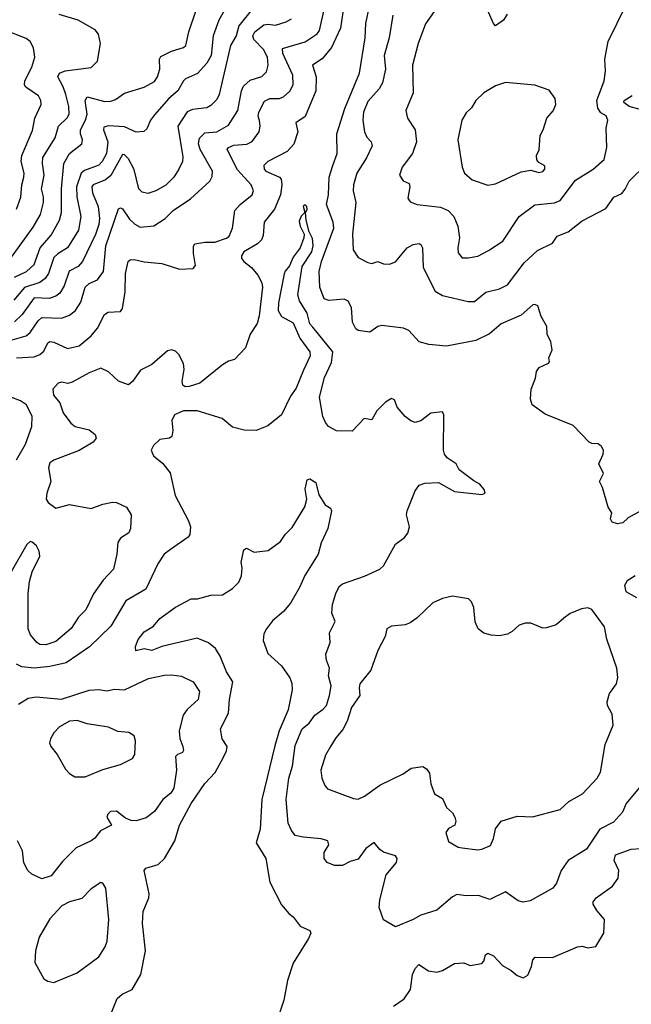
# Model space of a CAD drawing. Extents: x 1995161 to 2088924, y 769148 to 906007.
# Tile 236 of 256: x 2018922 to 2022036, y 854903 to 859917. Entities that reach past the tile are written whole.
import ezdxf

# ---------------------------------------------------------------- set-up
doc = ezdxf.new("R2010")
doc.units = 0

msp = doc.modelspace()

# ---------------------------------------------------------------- linework, layer by layer
at = {"layer": '0CON20XD'}
for points in [[(2019986.2, 860005), (2019935.9, 859914.1), (2019906.3, 859835), (2019896.7, 859735), (2019874.4, 859695.6), (2019827.6, 859642.4), (2019766, 859615), (2019755.3, 859604.7), (2019726.2, 859555), (2019681.8, 859515), (2019608.3, 859431.7), (2019588.5, 859405), (2019568.7, 859361.3), (2019553.1, 859346.9), (2019515, 859343.3), (2019455, 859371.1), (2019373.6, 859376.4), (2019349.8, 859370.2), (2019348, 859355), (2019370, 859295), (2019363.3, 859235), (2019342.4, 859195), (2019325, 859176.6), (2019252, 859148), (2019235.2, 859134.8), (2019210.2, 859065), (2019211.9, 859015), (2019233.2, 858915), (2019220.3, 858845), (2019164.4, 858755.6), (2019115.1, 858724.9), (2019095.2, 858705), (2019068.8, 858625), (2019052, 858598), (2019025, 858578.9), (2018946.9, 858553.1), (2018891.1, 858488.9)], [(2022084.2, 857415), (2022020.6, 857379.4), (2021992.5, 857355), (2021965, 857350), (2021938.3, 857358.3), (2021930, 857375), (2021936.7, 857405), (2021918.8, 857435), (2021889.2, 857535), (2021874, 857565), (2021893.8, 857605), (2021870.8, 857655), (2021892.5, 857705), (2021894, 857725), (2021885, 857743.3), (2021867, 857757), (2021835, 857758.6), (2021822, 857765), (2021739.7, 857849.7), (2021597.3, 857907.3), (2021531.2, 857955), (2021522.9, 857985), (2021525.7, 858035), (2021548.3, 858091.7), (2021552.5, 858125), (2021566.2, 858145), (2021615, 858167.5), (2021620, 858175), (2021616.7, 858195), (2021633.3, 858235), (2021627, 858277), (2021607.5, 858315), (2021606.7, 858355), (2021577.1, 858405), (2021559.3, 858459.3), (2021545, 858467.1), (2021535, 858464.4), (2021475, 858412.7), (2021372.7, 858367.3), (2021313.3, 858316.7), (2021245, 858283.5), (2021095, 858254.4), (2021005, 858262), (2020955, 858276), (2020903.7, 858333.7), (2020876.2, 858346.2), (2020765, 858358.6), (2020745, 858354), (2020705, 858326.2), (2020645, 858334), (2020632.7, 858342.7), (2020616.6, 858376.6), (2020611.1, 858451.1), (2020593.6, 858483.6), (2020573.4, 858493.4), (2020495, 858487.1), (2020472, 858495), (2020450.4, 858555), (2020446.6, 858635), (2020459, 858685), (2020520.9, 858855), (2020518.2, 858885), (2020484.8, 858975), (2020493.9, 859025), (2020497.9, 859115), (2020515.8, 859174.2), (2020537.6, 859235), (2020536.7, 859335), (2020578, 859465), (2020651.2, 859645), (2020681.1, 859825), (2020683.4, 859896.6), (2020703.3, 859985)], [(2021175, 858704.2), (2021205, 858704.4), (2021255, 858713.1), (2021309.3, 858740.7), (2021381.1, 858788.9), (2021465.6, 858914.4), (2021545, 858974.5), (2021645, 858984.6), (2021673.6, 858996.4), (2021751.1, 859098.9), (2021841.5, 859155), (2021898, 859205), (2021912.1, 859265), (2021908.8, 859365), (2021916.2, 859405), (2021907.7, 859427.7), (2021881.7, 859441.7), (2021865.4, 859465.4), (2021860.9, 859505), (2021897.5, 859605), (2021904.4, 859655), (2021901.1, 859715), (2021918.5, 859805), (2022008.4, 859988.4)], [(2018871.8, 858695), (2018990.5, 858859.5), (2019026.9, 858925), (2019043.1, 858985), (2019043.6, 859015), (2019032.7, 859055), (2019045.8, 859125), (2019037.6, 859185), (2019040, 859215), (2019102.6, 859315), (2019119.1, 859375), (2019163, 859417), (2019172.8, 859435), (2019171.6, 859475), (2019156.2, 859536.2), (2019142.9, 859575), (2019115.4, 859625), (2019124.8, 859645.2), (2019153.6, 859656.4), (2019285, 859673.1), (2019317.5, 859705), (2019333.3, 859795), (2019323, 859843), (2019305.6, 859865.6), (2019218.8, 859915), (2019122.9, 859942.9)], [(2020568.8, 859965), (2020555, 859874.3), (2020508.8, 859775), (2020462.7, 859717.3), (2020412.2, 859685), (2020431.2, 859625), (2020430, 859555), (2020375.9, 859424.1), (2020328.5, 859391.5), (2020338.2, 859345), (2020317.9, 859282.1), (2020284.4, 859245), (2020184.4, 859195), (2020164.4, 859175), (2020166.4, 859155), (2020174.8, 859144.8), (2020245, 859115.3), (2020253.1, 859105), (2020256.6, 859075), (2020248.9, 859025), (2020219, 858951), (2020166.2, 858885), (2020162, 858818), (2020153.5, 858795), (2020132.5, 858775), (2020063.8, 858735), (2020051.3, 858715), (2020051.7, 858701.7), (2020063.1, 858685), (2020102, 858655), (2020134.7, 858615), (2020155, 858576), (2020157.3, 858555), (2020141.1, 858408.9), (2020130.2, 858369.8), (2020095.7, 858315), (2020070.8, 858245), (2020015, 858185.8), (2019985, 858177.3), (2019955, 858158.8), (2019839.2, 858065), (2019785, 858048.9), (2019765, 858047.5), (2019752, 858055), (2019749.2, 858075), (2019758.5, 858135), (2019755, 858166.7), (2019732.2, 858212.2), (2019715, 858228), (2019695, 858236), (2019675, 858230), (2019595, 858160.6), (2019537.2, 858132.8), (2019495.8, 858074.2), (2019475, 858057.5), (2019425, 858076.2), (2019373.6, 858123.6), (2019335, 858142.5), (2019275, 858119.1), (2019189.6, 858070.4), (2019166.4, 858063.6), (2019135, 858071.1), (2019118, 858065), (2019090, 858035), (2019094.2, 858005), (2019126.2, 857966.2), (2019143.6, 857915), (2019181.8, 857861.8), (2019205, 857844.5), (2019275, 857827.3), (2019305.6, 857805), (2019310.6, 857785), (2019295, 857765.7), (2019225, 857723.1), (2019095, 857674.5), (2019075, 857660.6), (2019069.2, 857635), (2019080, 857565), (2019060, 857505), (2019056.2, 857475), (2019067.5, 857457.5), (2019105, 857430), (2019175, 857447.5), (2019285, 857428), (2019345, 857450), (2019395, 857459.2), (2019415, 857457.5), (2019465, 857433.8), (2019490, 857395), (2019486.2, 857325), (2019477, 857303), (2019435, 857276.7), (2019421.2, 857255), (2019415.8, 857195), (2019399.3, 857119.3), (2019346.7, 857063.3), (2019297.3, 856992.7), (2019258.1, 856911.9), (2019221.9, 856875), (2019183.1, 856816.9), (2019105, 856749.5), (2019055, 856733.8), (2019025, 856734.5), (2019008.6, 856745), (2018976.7, 856785), (2018965.4, 856815.4), (2018965.5, 856994.5), (2018971.1, 857055), (2018984.5, 857105.5), (2019024, 857185), (2019020.5, 857210.5), (2019007.7, 857237.7), (2018985.9, 857255.9), (2018975, 857258.8), (2018958.8, 857245), (2018877.8, 857105)], [(2020107.2, 859972.8), (2020038.2, 859885), (2020023.9, 859835), (2019995.7, 859785), (2019936.7, 859535), (2019925, 859510.6), (2019895, 859478.9), (2019875, 859467.5), (2019801.5, 859458.5), (2019775, 859447.5), (2019726.2, 859375), (2019751.8, 859218.2), (2019750, 859195), (2019732.5, 859155), (2019706.9, 859115), (2019666, 859074), (2019615, 859044.5), (2019575, 859031.5), (2019545, 859038.6), (2019528.9, 859055), (2019503.9, 859153.9), (2019475, 859208.2), (2019455, 859228.5), (2019445, 859230), (2019386.5, 859123.5), (2019358.9, 859101.1), (2019296.5, 859075), (2019289.2, 859065), (2019291.8, 859035), (2019320.7, 858965), (2019328.8, 858905), (2019325, 858873.1), (2019307.1, 858822.9), (2019241.2, 858685), (2019219.9, 858660.1), (2019173.9, 858636.1), (2019148.7, 858561.3), (2019125.6, 858524.4), (2019105, 858509.4), (2019072.4, 858497.6), (2018995, 858499.8), (2018935, 858414.7), (2018895, 858378.8)], [(2018895.1, 858604.9), (2018956.2, 858635), (2018995, 858669.6), (2019025.8, 858754.2), (2019081.4, 858818.6), (2019124.7, 858895), (2019134.8, 858935.2), (2019134.3, 859055), (2019146.3, 859185), (2019175, 859235.5), (2019238.9, 859285), (2019241.2, 859305), (2019230.7, 859335), (2019230.7, 859355), (2019257.3, 859405), (2019265.2, 859434.8), (2019255.4, 859504.6), (2019265, 859523.3), (2019355, 859500.4), (2019385, 859501.1), (2019409.1, 859510.9), (2019455, 859543.3), (2019555, 859573.5), (2019608.5, 859601.5), (2019623.3, 859625), (2019635.4, 859665), (2019634.4, 859715), (2019640.8, 859729.2), (2019695, 859756.4), (2019755, 859774.3), (2019767.5, 859785), (2019782.2, 859855), (2019820.9, 859965)], [(2018905.3, 858194.7), (2018995, 858200), (2019025, 858211.3), (2019045, 858229.5), (2019065, 858270.6), (2019075, 858277.7), (2019095, 858274.6), (2019165, 858242.9), (2019225, 858256.4), (2019285, 858306.5), (2019317.1, 858345), (2019354.1, 858415.9), (2019372.2, 858427.8), (2019435, 858431.2), (2019445, 858446.7), (2019459.4, 858530.6), (2019460.4, 858625), (2019474, 858685), (2019485, 858693.3), (2019505, 858695.7), (2019555, 858682.9), (2019645, 858675.7), (2019735, 858647.1), (2019805, 858650), (2019816.7, 858665), (2019805.9, 858725.9), (2019807, 858763), (2019814, 858775), (2019864.3, 858784.3), (2019915, 858783.5), (2019975, 858804.5), (2019988.1, 858815), (2020005.5, 858855), (2020016.4, 858945), (2020044.3, 858975.7), (2020105, 859024.4), (2020111.8, 859045), (2020100.9, 859075), (2020031.3, 859151.3), (2019977.5, 859255), (2019985, 859265.4), (2020012.4, 859277.6), (2020077.9, 859282.1), (2020105, 859296.7), (2020141.5, 859345), (2020146.9, 859375), (2020143, 859403), (2020136.7, 859425), (2020138.8, 859445), (2020168.6, 859501.4), (2020195, 859516.1), (2020245, 859516.2), (2020265, 859524.5), (2020297.6, 859552.4), (2020314.5, 859585), (2020312.2, 859635), (2020261.1, 859745), (2020260, 859770), (2020375, 859803.2), (2020436.4, 859845), (2020448, 859862), (2020474.2, 859975)], [(2020821.1, 859938.9), (2020803.4, 859825), (2020778.2, 859735), (2020783.8, 859665), (2020768.9, 859595), (2020752.9, 859565), (2020695, 859500.5), (2020672.9, 859445), (2020669.6, 859405), (2020677.3, 859345), (2020689.3, 859319.3), (2020711.9, 859295), (2020716.7, 859275), (2020687.4, 859212.6), (2020638.2, 859135), (2020621.8, 859075), (2020620, 859045), (2020632.9, 858985), (2020616.8, 858825), (2020619.5, 858745), (2020645.4, 858705.4), (2020695, 858679.4), (2020715, 858674.4), (2020745, 858685.8), (2020775, 858673.3), (2020805, 858670.9), (2020835.8, 858684.2), (2020895, 858755.4), (2020925, 858771.5), (2020955, 858776.4), (2020965, 858772.5), (2020973.5, 858755), (2020975.5, 858655), (2021037.5, 858535), (2021075, 858512.2), (2021205, 858481.9), (2021237.6, 858482.4), (2021295, 858529.5), (2021365, 858546.7), (2021405, 858565.7), (2021491.2, 858678.8), (2021559.2, 858740.8), (2021635, 858779.2), (2021658, 858815), (2021715, 858835.7), (2021785, 858892.9), (2021905.5, 858954.5), (2021946.8, 859013.2), (2021987.6, 859032.4), (2022005, 859053.8), (2022024.4, 859095), (2022115, 859183.3)], [(2021044.4, 859975), (2020988.9, 859895), (2020950.9, 859795), (2020922.3, 859685), (2020926, 859544), (2020888, 859455), (2020896, 859415), (2020935.8, 859355), (2020942.2, 859295), (2020922.7, 859235), (2020869.2, 859165), (2020856.2, 859125), (2020875, 859096.7), (2020905, 859082.5), (2020907.5, 859065), (2020898.3, 859008.3), (2020909.3, 858989.3), (2020945.6, 858975.6), (2021065, 858962.4), (2021103.3, 858945), (2021131.5, 858915), (2021152.5, 858865), (2021161.1, 858805), (2021151.9, 858755), (2021155, 858730), (2021175, 858704.2)], [(2021403.1, 859945), (2021385, 859913.8), (2021345, 859886.2), (2021335, 859896.7), (2021309.5, 859955)], [(2018835, 858272.4), (2018954, 858306), (2018975, 858323.8), (2019015, 858382.5), (2019035, 858399.4), (2019135, 858396.8), (2019175, 858412.1), (2019205.6, 858435), (2019232.3, 858477.7), (2019255.4, 858555), (2019275, 858573.3), (2019318.4, 858591.6), (2019348.7, 858635), (2019360.4, 858765), (2019425, 858953.8), (2019435, 858958), (2019445, 858953.1), (2019481.5, 858901.5), (2019507.5, 858875), (2019535, 858860.8), (2019605, 858866.7), (2019662.9, 858905), (2019702.5, 858945), (2019791.5, 859005), (2019890.5, 859095), (2019901.7, 859118.3), (2019903.3, 859145), (2019841.5, 859255), (2019832.8, 859285), (2019837.4, 859312.6), (2019865, 859340.7), (2019925.2, 859344.8), (2019985, 859379.6), (2020032.1, 859455), (2020051.1, 859555), (2020061.8, 859578.2), (2020095, 859608.7), (2020155, 859626.9), (2020178.3, 859651.7), (2020186.6, 859685), (2020182.8, 859725), (2020163.3, 859765), (2020113.1, 859815), (2020109, 859835), (2020119.3, 859855), (2020165, 859890), (2020185, 859894.1), (2020225, 859889.3), (2020279.2, 859905), (2020305, 859920.5)], [(2018905, 858952.5), (2018927.8, 859012.2), (2018933.2, 859075), (2018943.4, 859115), (2018944.1, 859135), (2018929.7, 859195), (2018933.1, 859225), (2018986.9, 859353.1), (2018998, 859415), (2019030.5, 859485), (2019029.4, 859505), (2019018.1, 859528.1), (2018952.8, 859572.8), (2018945.5, 859585), (2018947.1, 859605), (2018983.8, 859675), (2018998.5, 859725), (2018992.6, 859772.6), (2018975.7, 859805), (2018955, 859820.6), (2018851.7, 859861.7)], [(2021305, 859074), (2021345, 859080), (2021475, 859141.9), (2021525, 859150.8), (2021565, 859138.8), (2021585, 859143.8), (2021596.2, 859155), (2021595, 859172.5), (2021565, 859190), (2021555, 859202.5), (2021553.3, 859225), (2021566.4, 859253.6), (2021572.7, 859327.3), (2021587.5, 859355), (2021605.6, 859414.4), (2021637.3, 859452.7), (2021651.2, 859485), (2021648.8, 859515), (2021618.6, 859558.6), (2021545, 859583.5), (2021395, 859596.7), (2021345, 859579.1), (2021285, 859543.8), (2021245, 859505.4), (2021222, 859468), (2021195, 859442.7), (2021173.5, 859405), (2021152.2, 859305), (2021174.3, 859165), (2021187.5, 859135), (2021225, 859102), (2021305, 859074)], [(2022075, 859461.6), (2022024.5, 859475), (2021998.2, 859495), (2021998.9, 859505), (2022040.2, 859529.8)], [(2020507.4, 856525), (2020493.8, 856575), (2020498.5, 856615), (2020483.5, 856655), (2020480.5, 856685), (2020502.9, 856745), (2020500, 856795), (2020527.5, 856852.5), (2020510.6, 856895), (2020515, 856938.8), (2020531.2, 856995), (2020549.3, 857030.7), (2020565, 857044.4), (2020677.8, 857082.2), (2020755, 857119.4), (2020774.3, 857135), (2020835, 857246.2), (2020880.5, 857279.5), (2020898, 857302), (2020905.8, 857335), (2020892, 857395), (2020894, 857415), (2020935, 857516.7), (2020955, 857546), (2020985, 857556.5), (2021055, 857560.5), (2021135, 857513.8), (2021275, 857498), (2021292.5, 857505), (2021286.2, 857525), (2021265, 857550.8), (2021235, 857568.1), (2021160, 857625), (2021143.8, 857655), (2021099.2, 857685), (2021084.4, 857705), (2021080, 857725), (2021082, 857905), (2021075, 857920), (2021015, 857913.6), (2020965, 857874.5), (2020935, 857865.6), (2020913.6, 857873.6), (2020885, 857896), (2020843.7, 857943.7), (2020830.5, 857980.5), (2020815, 857986.9), (2020785, 857968.8), (2020740.6, 857925), (2020715, 857878.8), (2020675, 857885.8), (2020615, 857820.8), (2020535, 857822.5), (2020494.4, 857845), (2020478.5, 857865), (2020466, 857896), (2020449, 857995), (2020474, 858095), (2020509.6, 858170.4), (2020515.9, 858225), (2020415, 858350.4), (2020398.7, 858368.7), (2020385, 858422.1), (2020346.3, 858485), (2020337.5, 858515), (2020360.1, 858659.9), (2020408.5, 858735), (2020416.3, 858765), (2020411.9, 858801.9), (2020396.2, 858836.2), (2020380.9, 858895), (2020377.5, 858935), (2020385, 858950), (2020383.3, 858965), (2020375, 858973.3), (2020365, 858967.5), (2020373.3, 858935), (2020355, 858916.2), (2020345, 858890), (2020349.5, 858865), (2020369.5, 858825), (2020368.2, 858805), (2020350, 858755), (2020315, 858707.5), (2020296.2, 858663.8), (2020273.1, 858636.9), (2020268, 858622), (2020239.8, 858475), (2020237.7, 858435), (2020254.1, 858405), (2020315, 858373.2), (2020349, 858295), (2020398.5, 858225), (2020401, 858205), (2020367.2, 858132.8), (2020329.3, 858040.7), (2020300.7, 857999.3), (2020255, 857904.4), (2020185, 857848.1), (2020125.8, 857824.2), (2020065, 857826), (2020005, 857841.2), (2019953.3, 857885), (2019825, 857924.4), (2019755, 857925.4), (2019710, 857905), (2019696, 857875), (2019701.4, 857825), (2019695.8, 857794.2), (2019684.1, 857785.9), (2019635, 857778.1), (2019602.4, 857747.6), (2019592, 857725), (2019603.5, 857695), (2019648.3, 857658.3), (2019688.7, 857608.7), (2019713.1, 857493.1), (2019780.9, 857365), (2019790.6, 857335), (2019787.5, 857295), (2019779.1, 857280.9), (2019689.3, 857219.3), (2019658.1, 857195), (2019625.3, 857145), (2019563.6, 857016.4), (2019462.2, 856957.8), (2019385, 856828.6), (2019276.6, 856723.4), (2019158.6, 856641.4), (2019075, 856622.4), (2018995.2, 856615.2), (2018931.8, 856621.7), (2018904.7, 856634.7)], [(2018905.5, 857675), (2018950.8, 857755), (2018983.3, 857845), (2018985.3, 857895.3), (2018956.4, 857955), (2018926.5, 857975), (2018853.8, 858003.8)], [(2020037.6, 857052.4), (2020051.4, 857085), (2020054.4, 857125), (2020049.4, 857155), (2020062.5, 857217.5), (2020076.1, 857226.1), (2020116, 857206), (2020186.2, 857213.8), (2020249.8, 857260.2), (2020274.3, 857295), (2020309.8, 857330.2), (2020374.2, 857435.8), (2020384.1, 857475), (2020374.7, 857525.3), (2020385, 857573.8), (2020399.2, 857579.2), (2020430, 857560), (2020445, 857497.5), (2020477, 857447), (2020505, 857430), (2020508.8, 857415), (2020490, 857325), (2020456.8, 857253.2), (2020442.2, 857195), (2020374.2, 857085.8), (2020347.3, 857025), (2020300, 856945), (2020265, 856903.3), (2020208.8, 856855), (2020178.2, 856815), (2020165, 856788.8), (2020160.9, 856755), (2020185, 856690), (2020255, 856627.1), (2020297.7, 856565), (2020308.1, 856538.1), (2020308.9, 856505), (2020288.2, 856401.8), (2020243.5, 856295), (2020221.3, 856218.7), (2020154.2, 855945), (2020146.2, 855793.8), (2020125.6, 855725), (2020174.7, 855645), (2020195.7, 855525), (2020255, 855410), (2020292.5, 855365), (2020315, 855348.8), (2020350.4, 855300.4), (2020398.8, 855278.8), (2020403.8, 855265), (2020392.5, 855237.5), (2020315, 855112.5), (2020285.5, 855024.5), (2020266.6, 854923.4), (2020242, 854848)], [(2022055, 857084.6), (2022015, 857059.1), (2022001.2, 857035), (2022008.8, 857005), (2022062.2, 856975)], [(2019355, 854773.8), (2019417.9, 854932.1), (2019443.3, 854955), (2019495, 854978.1), (2019538.4, 855055), (2019562.3, 855175), (2019546.6, 855315), (2019550, 855375), (2019578.9, 855445), (2019581.5, 855465), (2019555.7, 855585), (2019564.6, 855595.4), (2019626, 855615), (2019658.5, 855645), (2019712.1, 855735), (2019735.5, 855815), (2019795, 855925.7), (2019865, 856026.7), (2019916.9, 856083.1), (2019958.3, 856158.3), (2019975, 856193.3), (2019977.5, 856215), (2019953.3, 856255), (2019944.6, 856305), (2019984.8, 856385.2), (2019990.2, 856455), (2020006.8, 856545), (2019975.4, 856595), (2019942.4, 856675), (2019918.7, 856715), (2019883.3, 856743.3), (2019825, 856766.9), (2019645.3, 856724.7), (2019595, 856703.8), (2019555, 856712.5), (2019513, 856703), (2019511.2, 856725), (2019525, 856760), (2019555, 856798.8), (2019602.3, 856827.7), (2019635, 856867.1), (2019715, 856925.4), (2019795, 856966.7), (2019827, 856967), (2019895, 856985.6), (2019955, 856987.8), (2020005, 857020.6), (2020037.6, 857052.4)], [(2021255, 855689.2), (2021275, 855692), (2021318.3, 855711.7), (2021335, 855747.5), (2021344.1, 855795.9), (2021373.3, 855835), (2021455, 855860), (2021533.2, 855856.8), (2021673.8, 855895), (2021718.1, 855935), (2021786.9, 855975), (2021861.4, 856055), (2021879.4, 856085), (2021902.9, 856225), (2021943.1, 856325), (2021939.4, 856379.4), (2021915.6, 856425), (2021912.7, 856442.7), (2021924.3, 856485), (2021961.1, 856535), (2021967, 856567), (2021963.1, 856615), (2021911.8, 856761.8), (2021898.9, 856825), (2021835, 856913.3), (2021815, 856922.5), (2021783, 856917), (2021725, 856892.5), (2021691.7, 856868.3), (2021654.2, 856835.8), (2021605, 856820), (2021585, 856818.8), (2021525, 856843.3), (2021495, 856843.8), (2021465, 856833.3), (2021429.4, 856800.6), (2021405, 856787.5), (2021365, 856779.2), (2021323, 856783), (2021285, 856792.5), (2021255.5, 856815.5), (2021241.2, 856851.2), (2021233.4, 856923.4), (2021222.1, 856952.1), (2021207.1, 856967.1), (2021125, 856981.1), (2021075, 856968.9), (2021025, 856947.5), (2020945, 856870.8), (2020910, 856845), (2020885, 856835.8), (2020815, 856828), (2020791.2, 856815), (2020782.5, 856775), (2020745.4, 856704.6), (2020710, 856605), (2020654.4, 856535), (2020650, 856515), (2020653.3, 856475), (2020610.9, 856415), (2020588.9, 856345), (2020567.8, 856302.2), (2020530.8, 856259.2), (2020504.4, 856215), (2020478.5, 856171.5), (2020455.6, 856095.6), (2020460, 856055), (2020475, 856017.5), (2020489.5, 855999.5), (2020620.7, 855950.7), (2020645, 855948.1), (2020677.8, 855962.2), (2020755, 856019.5), (2020875, 856077.1), (2020915, 856105.6), (2020975, 856114), (2020992.7, 856102.7), (2021009.1, 856079.1), (2021015.8, 856025), (2021033.9, 855973.9), (2021075, 855950), (2021094.3, 855904.3), (2021125, 855877.5), (2021138, 855855), (2021143.3, 855835), (2021137.5, 855815), (2021105, 855798), (2021092.2, 855777.8), (2021105, 855732.5), (2021155, 855703.8), (2021175, 855698.8), (2021255, 855689.2)], [(2018915, 856431.5), (2018965, 856461.8), (2019005, 856468.2), (2019135, 856457.3), (2019275, 856502.9), (2019325, 856505.3), (2019365, 856498.9), (2019405, 856507.7), (2019455, 856504.2), (2019578.1, 856561.9), (2019658.5, 856578.5), (2019695, 856580), (2019745, 856574.4), (2019805, 856545.7), (2019837.1, 856495), (2019830, 856455), (2019775, 856404.4), (2019754.5, 856375), (2019733.3, 856295), (2019736.5, 856256.5), (2019752.5, 856215), (2019756, 856195), (2019751.2, 856185), (2019724.4, 856175.6), (2019715.6, 856164.4), (2019720, 856095), (2019706.8, 856003.2), (2019691.3, 855978.7), (2019651.2, 855945), (2019607.5, 855885), (2019565, 855852.4), (2019515, 855836.9), (2019488.9, 855838.9), (2019460, 855850), (2019415, 855885.6), (2019384.7, 855885.3), (2019369.8, 855870.2), (2019365.6, 855855), (2019390, 855815), (2019333.1, 855786.9), (2019305, 855748), (2019286.2, 855735), (2019209.7, 855700.3), (2019139.8, 855630.2), (2019082.4, 855557.6), (2019035, 855542), (2018983.3, 855565), (2018963.8, 855585), (2018942.7, 855622.7), (2018936, 855685), (2018911.2, 855735)], [(2022076.7, 856005), (2022010, 855925), (2021990.7, 855880.7), (2021945, 855830.9), (2021875.8, 855795), (2021807.9, 855692.1), (2021714.3, 855635), (2021678.1, 855585), (2021655, 855520), (2021635.7, 855494.3), (2021520.7, 855429.3), (2021485, 855423.6), (2021459.4, 855429.4), (2021395, 855475.7), (2021315, 855435.7), (2021257.2, 855457.2), (2021195.6, 855455.6), (2021148.3, 855461.7), (2021125, 855450), (2021045, 855381.4), (2020965, 855357.5), (2020925, 855333.8), (2020835, 855297.5), (2020775, 855332.5), (2020752.5, 855395), (2020756, 855435), (2020788.2, 855561.8), (2020841.2, 855625), (2020844, 855645), (2020835, 855658), (2020775, 855677.5), (2020755, 855690.8), (2020727.1, 855727.1), (2020685, 855695.7), (2020645, 855641.8), (2020605, 855630), (2020565, 855609.4), (2020525, 855609.2), (2020486.7, 855625), (2020472, 855645), (2020472.9, 855675), (2020495.8, 855715), (2020491.2, 855735), (2020457.5, 855745), (2020365, 855753.3), (2020325, 855762.9), (2020305, 855787.8), (2020288.1, 855825), (2020278.9, 855945), (2020291.5, 856055), (2020310, 856115), (2020325, 856220.6), (2020359.6, 856305), (2020395, 856334.5), (2020423.8, 856375), (2020466.9, 856405), (2020483.2, 856425), (2020499.6, 856475), (2020507.4, 856525)], [(2019255, 856061.4), (2019345, 856098.1), (2019435.5, 856124.5), (2019496.7, 856155), (2019507.5, 856175), (2019512, 856245), (2019505, 856270), (2019476.8, 856286.8), (2019422.1, 856292.1), (2019374.2, 856314.2), (2019265, 856330.9), (2019215, 856347.8), (2019175, 856344.4), (2019124, 856315), (2019096.2, 856285), (2019078.8, 856255), (2019073.8, 856235), (2019080, 856215), (2019113.3, 856175), (2019155, 856100), (2019175, 856078.8), (2019201.7, 856061.7), (2019255, 856061.4)], [(2020825, 854894), (2020879.7, 854930.3), (2020912.2, 854977.8), (2020922.5, 855055), (2020935, 855085.7), (2020953.3, 855105), (2021003.8, 855073.8), (2021045, 855065.7), (2021075.4, 855074.6), (2021135, 855110.8), (2021183.6, 855113.6), (2021215, 855101.2), (2021275, 855110), (2021285, 855122.5), (2021293.8, 855155), (2021306.2, 855163.8), (2021335, 855150), (2021380.9, 855100.9), (2021425, 855075.7), (2021455, 855050), (2021485, 855037.5), (2021508.3, 855051.7), (2021527.5, 855095), (2021535, 855130), (2021546.9, 855143.1), (2021635, 855141.9), (2021762.5, 855195), (2021785, 855198.8), (2021815, 855190), (2021855, 855197.5), (2021896.2, 855265), (2021898.8, 855335), (2021860.6, 855380.6), (2021842.2, 855412.2), (2021841.1, 855425), (2021857.1, 855445), (2021940, 855505), (2021968.6, 855545), (2021972.2, 855585), (2021948.4, 855635), (2021955, 855663.3), (2022035, 855692.1), (2022085, 855695.5)], [(2019095, 855013.8), (2019215, 855063.1), (2019325.3, 855144.7), (2019357.1, 855195), (2019366.7, 855225), (2019375.5, 855334.5), (2019360, 855495), (2019345, 855520), (2019335, 855522.5), (2019285, 855491.2), (2019237.9, 855442.1), (2019175, 855424.2), (2019136.7, 855405), (2019075, 855338.8), (2019020.8, 855245), (2019002.5, 855175), (2018998.8, 855115), (2019045, 855032.5), (2019065, 855020), (2019095, 855013.8)]]:
    msp.add_lwpolyline(points, dxfattribs=at)

doc.saveas('drawing.dxf')
